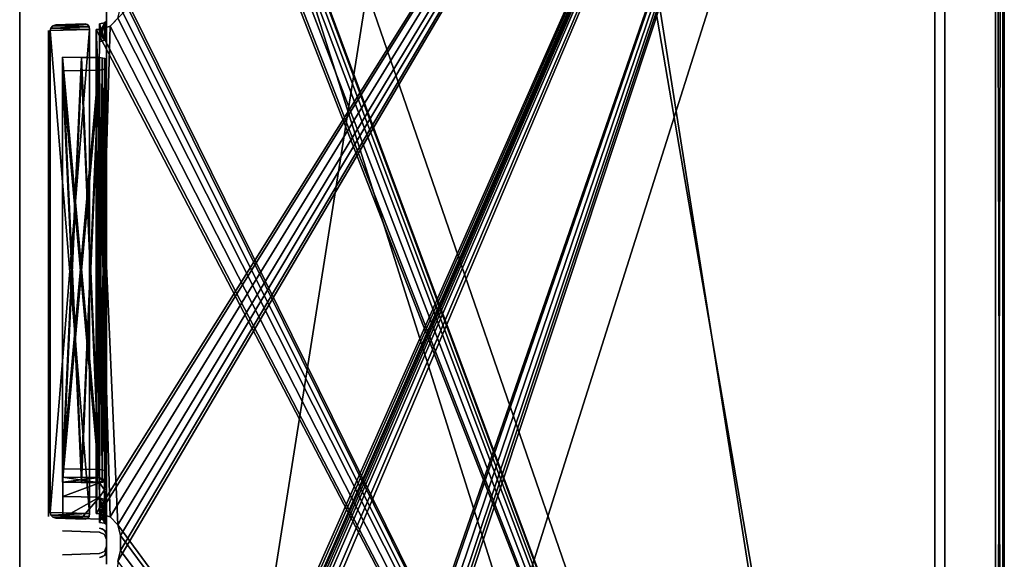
# Model space of a CAD drawing. Header units: millimetres. Extents: x -34 to 34, y -146 to 353.
# Tile 48 of 56: x -34 to 34, y 250 to 288. Entities that reach past the tile are written whole.
import ezdxf

# ---------------------------------------------------------------- set-up
doc = ezdxf.new("R2010")
doc.units = ezdxf.units.MM
doc.header["$LTSCALE"] = 101.851852
for name, color, linetype in [('104', 7, 'CONTINUOUS'), ('105', 7, 'CONTINUOUS'), ('108', 7, 'CONTINUOUS'), ('120', 7, 'CONTINUOUS'), ('123', 7, 'CONTINUOUS'), ('128', 7, 'CONTINUOUS'), ('133', 7, 'CONTINUOUS'), ('134', 7, 'CONTINUOUS'), ('146', 7, 'CONTINUOUS'), ('152', 7, 'CONTINUOUS'), ('161', 7, 'CONTINUOUS'), ('179', 7, 'CONTINUOUS'), ('191', 7, 'CONTINUOUS'), ('195', 7, 'CONTINUOUS'), ('214', 7, 'CONTINUOUS'), ('216', 7, 'CONTINUOUS'), ('229', 7, 'CONTINUOUS'), ('233', 7, 'CONTINUOUS'), ('234', 7, 'CONTINUOUS'), ('236', 7, 'CONTINUOUS'), ('237', 7, 'CONTINUOUS'), ('246', 7, 'CONTINUOUS'), ('249', 7, 'CONTINUOUS'), ('253', 7, 'CONTINUOUS'), ('255', 7, 'CONTINUOUS'), ('269', 7, 'CONTINUOUS'), ('276', 7, 'CONTINUOUS'), ('284', 7, 'CONTINUOUS'), ('294', 7, 'CONTINUOUS'), ('300', 7, 'CONTINUOUS'), ('327', 7, 'CONTINUOUS'), ('328', 7, 'CONTINUOUS'), ('336', 7, 'CONTINUOUS'), ('337', 7, 'CONTINUOUS'), ('356', 7, 'CONTINUOUS'), ('361', 7, 'CONTINUOUS'), ('419', 7, 'CONTINUOUS'), ('420', 7, 'CONTINUOUS'), ('421', 7, 'CONTINUOUS'), ('422', 7, 'CONTINUOUS'), ('423', 7, 'CONTINUOUS')]:
    doc.layers.add(name, color=color, linetype=linetype)

msp = doc.modelspace()

# ---------------------------------------------------------------- linework, layer by layer
at = {"layer": '104', "linetype": 'Continuous'}
for points in [[(-34, 353, 34), (-34, 138, -34), (-34, 138, 34), (-34, 353, 34)], [(-34, 353), (-34, 138, -34), (-34, 353, 34), (-34, 353)], [(-34, 353, -34), (-34, 138, -34), (-34, 353), (-34, 353, -34)]]:
    msp.add_3dface(points, dxfattribs=at)
at = {"layer": '105', "linetype": 'Continuous'}
for points in [[(-29.738, 284.146, 1.095), (-28.483, 255.715, 14.411), (-31.035, 284.122, 1.056), (-29.738, 284.146, 1.095)], [(-31.035, 284.122, 1.056), (-28.483, 255.715, 14.411), (-29.742, 255.702, 14.369), (-31.035, 284.122, 1.056)], [(-31.035, 255.688, 14.325), (-31.035, 284.122, 1.056), (-29.742, 255.702, 14.369), (-31.035, 255.688, 14.325)], [(-28.483, 284.17, 1.132), (-28.483, 255.715, 14.411), (-29.738, 284.146, 1.095), (-28.483, 284.17, 1.132)]]:
    msp.add_3dface(points, dxfattribs=at)
at = {"layer": '108', "linetype": 'Continuous'}
for points in [[(-28.295, 285.011, -2.936), (-28.483, 256.575, -16.254), (-28.483, 285.03, -2.975), (-28.295, 285.011, -2.936)], [(-28.142, 256.511, -16.117), (-28.483, 256.575, -16.254), (-28.295, 285.011, -2.936), (-28.142, 256.511, -16.117)], [(-28.139, 284.965, -2.836), (-28.142, 256.511, -16.117), (-28.295, 285.011, -2.936), (-28.139, 284.965, -2.836)], [(-28.037, 256.443, -15.972), (-28.142, 256.511, -16.117), (-28.139, 284.965, -2.836), (-28.037, 256.443, -15.972)], [(-28, 284.818, -2.522), (-28.037, 256.443, -15.972), (-28.139, 284.965, -2.836), (-28, 284.818, -2.522)], [(-28, 256.363, -15.801), (-28.037, 256.443, -15.972), (-28, 284.818, -2.522), (-28, 256.363, -15.801)]]:
    msp.add_3dface(points, dxfattribs=at)
at = {"layer": '120', "linetype": 'Continuous'}
for points in [[(-32, 283.7, -0.15), (-32, 255.266, 13.419), (-32, 255.266, -13.419), (-32, 283.7, -0.15)], [(-32, 283.697), (-32, 255.266, 13.419), (-32, 283.7, -0.15), (-32, 283.697)], [(-32, 283.7, 0.15), (-32, 255.266, 13.419), (-32, 283.697), (-32, 283.7, 0.15)], [(-32, 255.266, -13.419), (-32, 254.354, 12.737), (-32, 254.354, -12.737), (-32, 255.266, -13.419)], [(-32, 255.266, 13.419), (-32, 254.354, 12.737), (-32, 255.266, -13.419), (-32, 255.266, 13.419)], [(-32, 254.354, 12.737), (-32, 253.324, 12.256), (-32, 254.354, -12.737), (-32, 254.354, 12.737)], [(-32, 253.324, 12.256), (-32, 253.324, -12.256), (-32, 254.354, -12.737), (-32, 253.324, 12.256)]]:
    msp.add_3dface(points, dxfattribs=at)
at = {"layer": '123', "linetype": 'Continuous'}
for points in [[(-28.295, 252.473, 25.995), (-28.483, 252.517, 22.626), (-28.483, 252.517, 25.976), (-28.295, 252.473, 25.995)], [(-28.142, 252.366, 22.626), (-28.483, 252.517, 22.626), (-28.295, 252.473, 25.995), (-28.142, 252.366, 22.626)], [(-28.139, 252.363, 26.012), (-28.142, 252.366, 22.626), (-28.295, 252.473, 25.995), (-28.139, 252.363, 26.012)], [(-28.037, 252.206, 22.626), (-28.142, 252.366, 22.626), (-28.139, 252.363, 26.012), (-28.037, 252.206, 22.626)], [(-28, 252.017, 26.026), (-28.037, 252.206, 22.626), (-28.139, 252.363, 26.012), (-28, 252.017, 26.026)], [(-28, 252.017, 22.626), (-28.037, 252.206, 22.626), (-28, 252.017, 26.026), (-28, 252.017, 22.626)]]:
    msp.add_3dface(points, dxfattribs=at)
at = {"layer": '128', "linetype": 'Continuous'}
for points in [[(-31.035, 285.058, 3.06), (-31.035, 256.624, 16.329), (-29.738, 285.043, 3.017), (-31.035, 285.058, 3.06)], [(-31.035, 256.624, 16.329), (-28.483, 285.03, 2.975), (-29.738, 285.043, 3.017), (-31.035, 256.624, 16.329)], [(-29.742, 256.599, 16.291), (-28.483, 285.03, 2.975), (-31.035, 256.624, 16.329), (-29.742, 256.599, 16.291)], [(-28.483, 256.575, 16.254), (-28.483, 285.03, 2.975), (-29.742, 256.599, 16.291), (-28.483, 256.575, 16.254)]]:
    msp.add_3dface(points, dxfattribs=at)
at = {"layer": '133', "linetype": 'Continuous'}
for points in [[(-28, 288.231, 4.024), (-28, 287.558, 3.471), (-28, 288.231, -4.024), (-28, 288.231, 4.024)], [(-28, 288.231, -4.024), (-28, 287.558, 3.471), (-28, 287.558, -3.471), (-28, 288.231, -4.024)], [(-28, 287.558, 3.471), (-28, 286.981, 3.17), (-28, 287.558, -3.471), (-28, 287.558, 3.471)], [(-28, 287.558, -3.471), (-28, 286.981, 3.17), (-28, 286.981, -3.17), (-28, 287.558, -3.471)], [(-28, 286.981, -3.17), (-28, 286.464, 2.774), (-28, 286.464, -2.774), (-28, 286.981, -3.17)], [(-28, 286.981, 3.17), (-28, 286.464, 2.774), (-28, 286.981, -3.17), (-28, 286.981, 3.17)], [(-28, 286.464, 2.774), (-28, 285.679, 2.399), (-28, 286.464, -2.774), (-28, 286.464, 2.774)], [(-28, 286.464, -2.774), (-28, 285.679, 2.399), (-28, 285.68, -2.399), (-28, 286.464, -2.774)], [(-28, 285.679, 2.399), (-28, 285.245, 0.161), (-28, 285.68, -2.399), (-28, 285.679, 2.399)], [(-28, 285.245, 0.161), (-28, 285.245, -0.161), (-28, 285.68, -2.399), (-28, 285.245, 0.161)], [(-28, 285.245, -0.161), (-28, 285.029, -1.004), (-28, 285.68, -2.399), (-28, 285.245, -0.161)], [(-28, 285.029, -1.004), (-28, 284.818, -2.522), (-28, 285.68, -2.399), (-28, 285.029, -1.004)], [(-28, 284.818, 2.522), (-28, 285.245, 0.161), (-28, 285.679, 2.399), (-28, 284.818, 2.522)], [(-28, 285.029, 1.004), (-28, 285.245, 0.161), (-28, 284.818, 2.522), (-28, 285.029, 1.004)], [(-28, 285.241, 0), (-28, 285.245, -0.161), (-28, 285.245, 0.161), (-28, 285.241, 0)], [(-28, 284.381, 1.585), (-28, 285.029, 1.004), (-28, 284.818, 2.522), (-28, 284.381, 1.585)], [(-28, 284.381, -1.585), (-28, 284.818, -2.522), (-28, 285.029, -1.004), (-28, 284.381, -1.585)], [(-28, 256.363, 15.801), (-28, 284.381, 1.585), (-28, 284.818, 2.522), (-28, 256.363, 15.801)], [(-28, 256.363, -15.801), (-28, 284.818, -2.522), (-28, 284.381, -1.585), (-28, 256.363, -15.801)], [(-28, 255.926, 14.864), (-28, 284.381, 1.585), (-28, 256.363, 15.801), (-28, 255.926, 14.864)], [(-28, 255.926, -14.864), (-28, 256.363, -15.801), (-28, 284.381, -1.585), (-28, 255.926, -14.864)], [(-28, 255.709, 16.394), (-28, 255.926, 14.864), (-28, 256.363, 15.801), (-28, 255.709, 16.394)], [(-28, 256.363, -15.801), (-28, 255.926, -14.864), (-28, 255.886, -16.154), (-28, 256.363, -15.801)], [(-28, 255.926, -14.864), (-28, 255.051, -14.985), (-28, 255.886, -16.154), (-28, 255.926, -14.864)], [(-28, 255.501, 17.253), (-28, 255.926, 14.864), (-28, 255.709, 16.394), (-28, 255.501, 17.253)], [(-28, 255.349, 15.003), (-28, 255.926, 14.864), (-28, 255.501, 17.253), (-28, 255.349, 15.003)], [(-28, 255.886, -16.154), (-28, 255.051, -14.985), (-28, 255.582, -16.664), (-28, 255.886, -16.154)], [(-28, 255.582, -16.664), (-28, 255.051, -14.985), (-28, 255.501, -17.253), (-28, 255.582, -16.664)], [(-28, 255.255, 18.903), (-28, 255.349, 15.003), (-28, 255.501, 17.253), (-28, 255.255, 18.903)], [(-28, 255.501, -17.253), (-28, 255.051, -14.985), (-28, 255.255, -18.903), (-28, 255.501, -17.253)], [(-28, 254.763, 14.908), (-28, 255.349, 15.003), (-28, 255.255, 18.903), (-28, 254.763, 14.908)], [(-28, 254.359, 20.31), (-28, 254.763, 14.908), (-28, 255.255, 18.903), (-28, 254.359, 20.31)], [(-28, 255.255, -18.903), (-28, 255.051, -14.985), (-28, 254.359, -20.31), (-28, 255.255, -18.903)], [(-28, 255.051, -14.985), (-28, 254.259, -14.592), (-28, 254.359, -20.31), (-28, 255.051, -14.985)], [(-28, 254.259, 14.592), (-28, 254.763, 14.908), (-28, 254.359, 20.31), (-28, 254.259, 14.592)], [(-28, 252.968, 21.23), (-28, 254.259, 14.592), (-28, 254.359, 20.31), (-28, 252.968, 21.23)], [(-28, 254.359, -20.31), (-28, 253.561, -14.062), (-28, 252.968, -21.23), (-28, 254.359, -20.31)], [(-28, 254.259, -14.592), (-28, 253.561, -14.062), (-28, 254.359, -20.31), (-28, 254.259, -14.592)], [(-28, 253.561, 14.062), (-28, 254.259, 14.592), (-28, 252.968, 21.23), (-28, 253.561, 14.062)], [(-28, 252.763, 13.695), (-28, 253.561, 14.062), (-28, 252.968, 21.23), (-28, 252.763, 13.695)], [(-28, 253.561, -14.062), (-28, 252.763, -13.695), (-28, 252.968, -21.23), (-28, 253.561, -14.062)], [(-28, 252.469, 21.553), (-28, 252.763, 13.695), (-28, 252.968, 21.23), (-28, 252.469, 21.553)], [(-28, 252.968, -21.23), (-28, 252.763, -13.695), (-28, 252.277, -21.781), (-28, 252.968, -21.23)], [(-28, 252.227, 13.382), (-28, 252.763, 13.695), (-28, 252.469, 21.553), (-28, 252.227, 13.382)], [(-28, 252.763, -13.695), (-28, 252.227, -13.382), (-28, 252.277, -21.781), (-28, 252.763, -13.695)], [(-28, 252.135, 22.044), (-28, 252.227, 13.382), (-28, 252.469, 21.553), (-28, 252.135, 22.044)], [(-28, 252.277, -21.781), (-28, 252.227, -13.382), (-28, 252.017, -22.626), (-28, 252.277, -21.781)], [(-28, 252.227, -13.382), (-28, 251.864, -12.879), (-28, 252.017, -22.626), (-28, 252.227, -13.382)], [(-28, 252.227, 13.382), (-28, 252.017, 22.626), (-28, 251.864, 12.879), (-28, 252.227, 13.382)], [(-28, 252.017, 22.626), (-28, 252.227, 13.382), (-28, 252.135, 22.044), (-28, 252.017, 22.626)], [(-28, 252.017, -22.626), (-28, 251.864, -12.879), (-28, 252.017, -26.026), (-28, 252.017, -22.626)], [(-28, 250.983, -26.026), (-28, 252.017, -26.026), (-28, 250.983, -22.626), (-28, 250.983, -26.026)], [(-28, 251.864, 12.879), (-28, 252.017, 22.626), (-28, 250.983, 26.026), (-28, 251.864, 12.879)], [(-28, 252.017, 22.626), (-28, 252.017, 26.026), (-28, 250.983, 26.026), (-28, 252.017, 22.626)], [(-28, 251.864, -12.879), (-28, 251.735, -12.272), (-28, 252.017, -26.026), (-28, 251.864, -12.879)], [(-28, 251.735, -12.272), (-28, 251.265, -12.272), (-28, 252.017, -26.026), (-28, 251.735, -12.272)], [(-28, 252.017, -26.026), (-28, 251.136, -12.879), (-28, 250.983, -22.626), (-28, 252.017, -26.026)], [(-28, 251.265, -12.272), (-28, 251.136, -12.879), (-28, 252.017, -26.026), (-28, 251.265, -12.272)], [(-28, 251.735, 12.272), (-28, 251.864, 12.879), (-28, 250.983, 26.026), (-28, 251.735, 12.272)], [(-28, 251.265, 12.272), (-28, 251.265, -12.272), (-28, 251.735, -12.272), (-28, 251.265, 12.272)], [(-28, 251.265, 12.272), (-28, 251.735, -12.272), (-28, 251.735, 12.272), (-28, 251.265, 12.272)], [(-28, 251.265, 12.272), (-28, 251.735, 12.272), (-28, 250.983, 26.026), (-28, 251.265, 12.272)], [(-28, 251.136, 12.879), (-28, 251.265, 12.272), (-28, 250.983, 26.026), (-28, 251.136, 12.879)], [(-28, 251.136, -12.879), (-28, 250.773, -13.382), (-28, 250.983, -22.626), (-28, 251.136, -12.879)], [(-28, 250.773, 13.382), (-28, 251.136, 12.879), (-28, 250.983, 22.626), (-28, 250.773, 13.382)], [(-28, 250.983, 22.626), (-28, 251.136, 12.879), (-28, 250.983, 26.026), (-28, 250.983, 22.626)], [(-28, 250.723, 21.781), (-28, 250.773, 13.382), (-28, 250.983, 22.626), (-28, 250.723, 21.781)], [(-28, 250.983, -22.626), (-28, 250.773, -13.382), (-28, 250.865, -22.044), (-28, 250.983, -22.626)], [(-28, 250.865, -22.044), (-28, 250.773, -13.382), (-28, 250.531, -21.553), (-28, 250.865, -22.044)], [(-28, 250.773, -13.382), (-28, 250.237, -13.695), (-28, 250.531, -21.553), (-28, 250.773, -13.382)], [(-28, 250.237, 13.695), (-28, 250.773, 13.382), (-28, 250.723, 21.781), (-28, 250.237, 13.695)], [(-28, 250.032, 21.23), (-28, 250.237, 13.695), (-28, 250.723, 21.781), (-28, 250.032, 21.23)], [(-28, 250.237, -13.695), (-28, 250.032, -21.23), (-28, 250.531, -21.553), (-28, 250.237, -13.695)]]:
    msp.add_3dface(points, dxfattribs=at)
at = {"layer": '134', "linetype": 'Continuous'}
for points in [[(-28.483, 285.03, 2.975), (-28.295, 256.556, 16.214), (-28.142, 284.966, 2.838), (-28.483, 285.03, 2.975)], [(-28.483, 285.03, 2.975), (-28.483, 256.575, 16.254), (-28.295, 256.556, 16.214), (-28.483, 285.03, 2.975)], [(-28.295, 256.556, 16.214), (-28.139, 256.51, 16.115), (-28.142, 284.966, 2.838), (-28.295, 256.556, 16.214)], [(-28.142, 284.966, 2.838), (-28.139, 256.51, 16.115), (-28.037, 284.898, 2.693), (-28.142, 284.966, 2.838)], [(-28.139, 256.51, 16.115), (-28, 256.363, 15.801), (-28.037, 284.898, 2.693), (-28.139, 256.51, 16.115)], [(-28, 256.363, 15.801), (-28, 284.818, 2.522), (-28.037, 284.898, 2.693), (-28, 256.363, 15.801)]]:
    msp.add_3dface(points, dxfattribs=at)
at = {"layer": '146', "linetype": 'Continuous'}
for points in [[(34, 353, -34), (34, 350.7, -32), (34, 176.5, -32), (34, 353, -34)], [(34, 353, 34), (34, 138, 34), (34, 350.7, 32), (34, 353, 34)], [(34, 138, -34), (34, 353, -34), (34, 176.5, -32), (34, 138, -34)], [(34, 350.7, 32), (34, 138, 34), (34, 176.5, 32), (34, 350.7, 32)]]:
    msp.add_3dface(points, dxfattribs=at)
at = {"layer": '152', "linetype": 'Continuous'}
for points in [[(-28.491, 256.009, 17.5), (-28.491, 256.006, 17.361), (-31.017, 256.053, 17.5), (-28.491, 256.009, 17.5)], [(-31.017, 255.704, 19.248), (-28.491, 256.009, 17.5), (-31.017, 256.053, 17.5), (-31.017, 255.704, 19.248)], [(-31.017, 256.053, 17.5), (-28.491, 256.006, 17.361), (-31.017, 256.051, 17.391), (-31.017, 256.053, 17.5)], [(-31.017, 256.051, 17.391), (-28.491, 256.006, 17.361), (-31.017, 256.047, 17.283), (-31.017, 256.051, 17.391)], [(-31.017, 256.047, 17.283), (-28.491, 256.006, 17.361), (-29.753, 256.024, 17.252), (-31.017, 256.047, 17.283)], [(-28.491, 255.655, 19.25), (-28.491, 256.009, 17.5), (-31.017, 255.704, 19.248), (-28.491, 255.655, 19.25)], [(-31.017, 254.711, 20.727), (-28.491, 255.655, 19.25), (-31.017, 255.704, 19.248), (-31.017, 254.711, 20.727)], [(-28.491, 256.006, 17.361), (-28.491, 256, 17.222), (-29.753, 256.024, 17.252), (-28.491, 256.006, 17.361)], [(-28.491, 254.65, 20.726), (-28.491, 255.655, 19.25), (-31.017, 254.711, 20.727), (-28.491, 254.65, 20.726)], [(-31.017, 253.226, 21.713), (-28.491, 254.65, 20.726), (-31.017, 254.711, 20.727), (-31.017, 253.226, 21.713)], [(-29.753, 253.189, 21.704), (-28.491, 254.65, 20.726), (-31.017, 253.226, 21.713), (-29.753, 253.189, 21.704)], [(-28.491, 253.151, 21.695), (-28.491, 254.65, 20.726), (-29.753, 253.189, 21.704), (-28.491, 253.151, 21.695)]]:
    msp.add_3dface(points, dxfattribs=at)
at = {"layer": '161', "linetype": 'Continuous'}
for points in [[(-31.035, 256.624, -16.329), (-31.035, 285.058, -3.06), (-29.742, 256.599, -16.291), (-31.035, 256.624, -16.329)], [(-31.035, 285.058, -3.06), (-28.483, 256.575, -16.254), (-29.742, 256.599, -16.291), (-31.035, 285.058, -3.06)], [(-29.738, 285.043, -3.017), (-28.483, 256.575, -16.254), (-31.035, 285.058, -3.06), (-29.738, 285.043, -3.017)], [(-28.483, 285.03, -2.975), (-28.483, 256.575, -16.254), (-29.738, 285.043, -3.017), (-28.483, 285.03, -2.975)]]:
    msp.add_3dface(points, dxfattribs=at)
at = {"layer": '179', "linetype": 'Continuous'}
for points in [[(-28.139, 250.637, 22.626), (-28, 250.983, 22.626), (-28.037, 250.795, 26.023), (-28.139, 250.637, 22.626)], [(-28, 250.983, 22.626), (-28, 250.983, 26.026), (-28.037, 250.795, 26.023), (-28, 250.983, 22.626)], [(-28.483, 250.483, 25.976), (-28.295, 250.527, 22.626), (-28.141, 250.635, 26.012), (-28.483, 250.483, 25.976)], [(-28.483, 250.483, 22.626), (-28.295, 250.527, 22.626), (-28.483, 250.483, 25.976), (-28.483, 250.483, 22.626)], [(-28.295, 250.527, 22.626), (-28.139, 250.637, 22.626), (-28.141, 250.635, 26.012), (-28.295, 250.527, 22.626)], [(-28.141, 250.635, 26.012), (-28.139, 250.637, 22.626), (-28.037, 250.795, 26.023), (-28.141, 250.635, 26.012)]]:
    msp.add_3dface(points, dxfattribs=at)
at = {"layer": '191', "linetype": 'Continuous'}
for points in [[(-32, 286.152, -4.473), (-32, 286.895, -22.657), (-32, 286.895, -4.867), (-32, 286.152, -4.473)], [(-32, 285.48, -3.966), (-32, 286.895, -22.657), (-32, 286.152, -4.473), (-32, 285.48, -3.966)], [(-32, 257.046, -17.235), (-32, 286.895, -22.657), (-32, 285.48, -3.966), (-32, 257.046, -17.235)], [(-32, 256.692, -19.467), (-32, 286.895, -22.657), (-32, 257.046, -17.235), (-32, 256.692, -19.467)], [(-32, 255.478, -21.373), (-32, 286.895, -22.657), (-32, 256.692, -19.467), (-32, 255.478, -21.373)], [(-32, 253.605, -22.638), (-32, 286.895, -22.657), (-32, 255.478, -21.373), (-32, 253.605, -22.638)], [(-32, 253.605, -22.657), (-32, 286.895, -22.657), (-32, 253.605, -22.638), (-32, 253.605, -22.657)]]:
    msp.add_3dface(points, dxfattribs=at)
at = {"layer": '195', "linetype": 'Continuous'}
for points in [[(29.21, 345.991, 28.99), (29.21, 175.9, 28.99), (0.226, 344.979, 27.978), (29.21, 345.991, 28.99)], [(0.226, 344.979, 27.978), (29.21, 175.9, 28.99), (-28.759, 343.967, 26.966), (0.226, 344.979, 27.978)], [(-28.759, 343.967, 26.966), (29.21, 175.9, 28.99), (-27.227, 327.752, 27.019), (-28.759, 343.967, 26.966)], [(-27.227, 327.752, 27.019), (29.21, 175.9, 28.99), (-27.035, 327.017, 27.026), (-27.227, 327.752, 27.019)], [(-27.035, 327.017, 27.026), (29.21, 175.9, 28.99), (-27.035, 325.983, 27.026), (-27.035, 327.017, 27.026)], [(-27.035, 325.983, 27.026), (29.21, 175.9, 28.99), (-27.227, 325.248, 27.019), (-27.035, 325.983, 27.026)], [(-27.227, 325.248, 27.019), (29.21, 175.9, 28.99), (-27.755, 324.701, 27.001), (-27.227, 325.248, 27.019)], [(-28.483, 324.484, 26.975), (29.21, 175.9, 28.99), (-28.71, 324.476, 26.967), (-28.483, 324.484, 26.975)], [(-28.71, 324.476, 26.967), (29.21, 175.9, 28.99), (-27.227, 290.252, 27.019), (-28.71, 324.476, 26.967)], [(-27.755, 324.701, 27.001), (29.21, 175.9, 28.99), (-28.483, 324.484, 26.975), (-27.755, 324.701, 27.001)], [(-27.227, 290.252, 27.019), (29.21, 175.9, 28.99), (-27.035, 289.517, 27.026), (-27.227, 290.252, 27.019)], [(-27.035, 289.517, 27.026), (29.21, 175.9, 28.99), (-27.035, 288.483, 27.026), (-27.035, 289.517, 27.026)], [(-27.035, 288.483, 27.026), (29.21, 175.9, 28.99), (-27.227, 287.748, 27.019), (-27.035, 288.483, 27.026)], [(-27.227, 287.748, 27.019), (29.21, 175.9, 28.99), (-27.755, 287.202, 27.001), (-27.227, 287.748, 27.019)], [(-28.483, 286.984, 26.975), (29.21, 175.9, 28.99), (-28.71, 286.976, 26.967), (-28.483, 286.984, 26.975)], [(-27.755, 253.299, 27.001), (-28.71, 286.976, 26.967), (-27.227, 252.752, 27.019), (-27.755, 253.299, 27.001)], [(-28.483, 253.516, 26.975), (-28.71, 286.976, 26.967), (-27.755, 253.299, 27.001), (-28.483, 253.516, 26.975)], [(-28.71, 253.524, 26.967), (-28.71, 286.976, 26.967), (-28.483, 253.516, 26.975), (-28.71, 253.524, 26.967)], [(-28.71, 286.976, 26.967), (29.21, 175.9, 28.99), (-27.227, 252.752, 27.019), (-28.71, 286.976, 26.967)], [(-27.755, 287.202, 27.001), (29.21, 175.9, 28.99), (-28.483, 286.984, 26.975), (-27.755, 287.202, 27.001)], [(-27.227, 252.752, 27.019), (29.21, 175.9, 28.99), (-27.035, 252.017, 27.026), (-27.227, 252.752, 27.019)], [(-27.035, 252.017, 27.026), (29.21, 175.9, 28.99), (-27.035, 250.983, 27.026), (-27.035, 252.017, 27.026)], [(-27.035, 250.983, 27.026), (29.21, 175.9, 28.99), (-27.227, 250.248, 27.019), (-27.035, 250.983, 27.026)]]:
    msp.add_3dface(points, dxfattribs=at)
at = {"layer": '214', "linetype": 'Continuous'}
for points in [[(-28.143, 287.424, -3.795), (-28.143, 286.228, -3.033), (-28.491, 287.366, -3.933), (-28.143, 287.424, -3.795)], [(-28.491, 287.366, -3.933), (-28.143, 286.228, -3.033), (-28.491, 286.712, -3.592), (-28.491, 287.366, -3.933)], [(-28, 287.558, -3.471), (-28, 286.981, -3.17), (-28.143, 287.424, -3.795), (-28, 287.558, -3.471)], [(-28.143, 287.424, -3.795), (-28, 286.464, -2.774), (-28.143, 286.228, -3.033), (-28.143, 287.424, -3.795)], [(-28, 286.981, -3.17), (-28, 286.464, -2.774), (-28.143, 287.424, -3.795), (-28, 286.981, -3.17)], [(-28.491, 286.712, -3.592), (-28.143, 286.228, -3.033), (-28.491, 286.127, -3.143), (-28.491, 286.712, -3.592)]]:
    msp.add_3dface(points, dxfattribs=at)
at = {"layer": '216', "linetype": 'Continuous'}
for points in [[(-28.71, 178.524, -26.967), (29.21, 345.991, -28.99), (-27.035, 213.533, -27.026), (-28.71, 178.524, -26.967)], [(-28.483, 178.516, -26.975), (29.21, 345.991, -28.99), (-28.71, 178.524, -26.967), (-28.483, 178.516, -26.975)], [(-28.71, 253.524, -26.967), (29.21, 345.991, -28.99), (-27.755, 287.202, -27.001), (-28.71, 253.524, -26.967)], [(-28.483, 253.516, -26.975), (29.21, 345.991, -28.99), (-28.71, 253.524, -26.967), (-28.483, 253.516, -26.975)], [(-28.71, 215.143, -26.967), (29.21, 345.991, -28.99), (-27.227, 250.248, -27.019), (-28.71, 215.143, -26.967)], [(-28.504, 215.049, -26.974), (29.21, 345.991, -28.99), (-28.71, 215.143, -26.967), (-28.504, 215.049, -26.974)], [(-28.261, 215.009, -26.983), (29.21, 345.991, -28.99), (-28.504, 215.049, -26.974), (-28.261, 215.009, -26.983)], [(-27.755, 178.299, -27.001), (29.21, 345.991, -28.99), (-28.483, 178.516, -26.975), (-27.755, 178.299, -27.001)], [(-27.755, 253.299, -27.001), (29.21, 345.991, -28.99), (-28.483, 253.516, -26.975), (-27.755, 253.299, -27.001)], [(-28.134, 215.005, -26.987), (29.21, 345.991, -28.99), (-28.261, 215.009, -26.983), (-28.134, 215.005, -26.987)], [(-27.957, 214.982, -26.994), (29.21, 345.991, -28.99), (-28.134, 215.005, -26.987), (-27.957, 214.982, -26.994)], [(-27.75, 214.918, -27.001), (29.21, 345.991, -28.99), (-27.957, 214.982, -26.994), (-27.75, 214.918, -27.001)], [(-27.755, 287.202, -27.001), (29.21, 345.991, -28.99), (-27.227, 287.748, -27.019), (-27.755, 287.202, -27.001)], [(-27.227, 177.752, -27.019), (29.21, 345.991, -28.99), (-27.755, 178.299, -27.001), (-27.227, 177.752, -27.019)], [(-27.227, 252.752, -27.019), (29.21, 345.991, -28.99), (-27.755, 253.299, -27.001), (-27.227, 252.752, -27.019)], [(-27.496, 214.79, -27.01), (29.21, 345.991, -28.99), (-27.75, 214.918, -27.001), (-27.496, 214.79, -27.01)], [(-27.035, 214.467, -27.026), (29.21, 345.991, -28.99), (-27.496, 214.79, -27.01), (-27.035, 214.467, -27.026)], [(-27.035, 177.017, -27.026), (29.21, 345.991, -28.99), (-27.227, 177.752, -27.019), (-27.035, 177.017, -27.026)], [(-27.035, 252.017, -27.026), (29.21, 345.991, -28.99), (-27.227, 252.752, -27.019), (-27.035, 252.017, -27.026)], [(-27.227, 250.248, -27.019), (29.21, 345.991, -28.99), (-27.035, 250.983, -27.026), (-27.227, 250.248, -27.019)], [(-27.035, 213.533, -27.026), (29.21, 345.991, -28.99), (-27.035, 214.467, -27.026), (-27.035, 213.533, -27.026)], [(29.21, 345.991, -28.99), (-27.035, 175.983, -27.026), (29.21, 175.9, -28.99), (29.21, 345.991, -28.99)], [(-27.035, 175.983, -27.026), (29.21, 345.991, -28.99), (-27.035, 177.017, -27.026), (-27.035, 175.983, -27.026)], [(-27.035, 250.983, -27.026), (29.21, 345.991, -28.99), (-27.035, 252.017, -27.026), (-27.035, 250.983, -27.026)], [(-28.483, 286.984, -26.975), (-28.71, 253.524, -26.967), (-27.755, 287.202, -27.001), (-28.483, 286.984, -26.975)], [(-28.71, 286.976, -26.967), (-28.71, 253.524, -26.967), (-28.483, 286.984, -26.975), (-28.71, 286.976, -26.967)]]:
    msp.add_3dface(points, dxfattribs=at)
at = {"layer": '229', "linetype": 'Continuous'}
for points in [[(-34, 138, 34), (34, 353, 34), (0, 353, 34), (-34, 138, 34)], [(-34, 138, 34), (34, 138, 34), (34, 353, 34), (-34, 138, 34)], [(-34, 353, 34), (-34, 138, 34), (0, 353, 34), (-34, 353, 34)]]:
    msp.add_3dface(points, dxfattribs=at)
at = {"layer": '233', "linetype": 'Continuous'}
for points in [[(-31.017, 256.051, -17.391), (-28.491, 256.009, -17.5), (-31.017, 256.053, -17.5), (-31.017, 256.051, -17.391)], [(-28.491, 256.009, -17.5), (-28.491, 255.655, -19.25), (-31.017, 256.053, -17.5), (-28.491, 256.009, -17.5)], [(-31.017, 256.053, -17.5), (-28.491, 255.655, -19.25), (-31.017, 255.704, -19.248), (-31.017, 256.053, -17.5)], [(-28.491, 256.006, -17.361), (-28.491, 256.009, -17.5), (-31.017, 256.051, -17.391), (-28.491, 256.006, -17.361)], [(-31.017, 256.047, -17.283), (-28.491, 256.006, -17.361), (-31.017, 256.051, -17.391), (-31.017, 256.047, -17.283)], [(-29.753, 256.024, -17.252), (-28.491, 256.006, -17.361), (-31.017, 256.047, -17.283), (-29.753, 256.024, -17.252)], [(-31.017, 255.704, -19.248), (-28.491, 255.655, -19.25), (-31.017, 254.711, -20.727), (-31.017, 255.704, -19.248)], [(-28.491, 256, -17.222), (-28.491, 256.006, -17.361), (-29.753, 256.024, -17.252), (-28.491, 256, -17.222)], [(-28.491, 255.655, -19.25), (-28.491, 254.65, -20.726), (-31.017, 254.711, -20.727), (-28.491, 255.655, -19.25)], [(-31.017, 254.711, -20.727), (-28.491, 254.65, -20.726), (-31.017, 253.226, -21.713), (-31.017, 254.711, -20.727)], [(-31.017, 253.226, -21.713), (-28.491, 254.65, -20.726), (-29.753, 253.189, -21.704), (-31.017, 253.226, -21.713)], [(-28.491, 254.65, -20.726), (-28.491, 253.151, -21.695), (-29.753, 253.189, -21.704), (-28.491, 254.65, -20.726)]]:
    msp.add_3dface(points, dxfattribs=at)
at = {"layer": '234', "linetype": 'Continuous'}
for points in [[(34, 138, -34), (-34, 353, -34), (0, 353, -34), (34, 138, -34)], [(-34, 138, -34), (-34, 353, -34), (34, 138, -34), (-34, 138, -34)], [(34, 353, -34), (34, 138, -34), (0, 353, -34), (34, 353, -34)]]:
    msp.add_3dface(points, dxfattribs=at)
at = {"layer": '236', "linetype": 'Continuous'}
for points in [[(-28, 250.983, -26.026), (-28.037, 250.794, -22.626), (-28.139, 250.637, -26.012), (-28, 250.983, -26.026)], [(-28, 250.983, -26.026), (-28, 250.983, -22.626), (-28.037, 250.794, -22.626), (-28, 250.983, -26.026)], [(-28.142, 250.634, -22.626), (-28.483, 250.483, -22.626), (-28.295, 250.527, -25.995), (-28.142, 250.634, -22.626)], [(-28.295, 250.527, -25.995), (-28.483, 250.483, -22.626), (-28.483, 250.483, -25.976), (-28.295, 250.527, -25.995)], [(-28.139, 250.637, -26.012), (-28.142, 250.634, -22.626), (-28.295, 250.527, -25.995), (-28.139, 250.637, -26.012)], [(-28.037, 250.794, -22.626), (-28.142, 250.634, -22.626), (-28.139, 250.637, -26.012), (-28.037, 250.794, -22.626)]]:
    msp.add_3dface(points, dxfattribs=at)
at = {"layer": '237', "linetype": 'Continuous'}
for points in [[(-28.491, 253.818, -13.633), (-28.143, 254.501, -14.338), (-28.491, 254.604, -14.23), (-28.491, 253.818, -13.633)], [(-28.143, 253.741, -13.761), (-28.143, 254.501, -14.338), (-28.491, 253.818, -13.633), (-28.143, 253.741, -13.761)], [(-28.143, 253.741, -13.761), (-28, 254.259, -14.592), (-28.143, 254.501, -14.338), (-28.143, 253.741, -13.761)], [(-28.491, 252.92, -13.221), (-28.143, 253.741, -13.761), (-28.491, 253.818, -13.633), (-28.491, 252.92, -13.221)], [(-28.143, 252.873, -13.363), (-28.143, 253.741, -13.761), (-28.491, 252.92, -13.221), (-28.143, 252.873, -13.363)], [(-28, 253.561, -14.062), (-28, 254.259, -14.592), (-28.143, 253.741, -13.761), (-28, 253.561, -14.062)], [(-28.143, 252.873, -13.363), (-28, 253.561, -14.062), (-28.143, 253.741, -13.761), (-28.143, 252.873, -13.363)], [(-28, 252.763, -13.695), (-28, 253.561, -14.062), (-28.143, 252.873, -13.363), (-28, 252.763, -13.695)]]:
    msp.add_3dface(points, dxfattribs=at)
at = {"layer": '246', "linetype": 'Continuous'}
for points in [[(-28.491, 255.655, -19.25), (-28.491, 256.009, -17.5), (-28.143, 255.721, -18.59), (-28.491, 255.655, -19.25)], [(-28.491, 256.009, -17.5), (-28.491, 256.006, -17.361), (-28.143, 255.721, -18.59), (-28.491, 256.009, -17.5)], [(-28.491, 256.006, -17.361), (-28.491, 256, -17.222), (-28.143, 255.721, -18.59), (-28.491, 256.006, -17.361)], [(-28.143, 255.721, -18.59), (-28.491, 256, -17.222), (-28.143, 255.851, -17.231), (-28.143, 255.721, -18.59)], [(-28.143, 255.177, -19.842), (-28.491, 255.655, -19.25), (-28.143, 255.721, -18.59), (-28.143, 255.177, -19.842)], [(-28, 255.255, -18.903), (-28.143, 255.721, -18.59), (-28.143, 255.851, -17.231), (-28, 255.255, -18.903)], [(-28, 255.501, -17.253), (-28, 255.255, -18.903), (-28.143, 255.851, -17.231), (-28, 255.501, -17.253)], [(-28, 255.255, -18.903), (-28.143, 255.177, -19.842), (-28.143, 255.721, -18.59), (-28, 255.255, -18.903)], [(-28.491, 254.65, -20.726), (-28.491, 255.655, -19.25), (-28.143, 255.177, -19.842), (-28.491, 254.65, -20.726)], [(-28.143, 254.272, -20.864), (-28.491, 254.65, -20.726), (-28.143, 255.177, -19.842), (-28.143, 254.272, -20.864)], [(-28, 255.255, -18.903), (-28, 254.359, -20.31), (-28.143, 255.177, -19.842), (-28, 255.255, -18.903)], [(-28, 254.359, -20.31), (-28.143, 254.272, -20.864), (-28.143, 255.177, -19.842), (-28, 254.359, -20.31)], [(-28.143, 253.096, -21.556), (-28.491, 254.65, -20.726), (-28.143, 254.272, -20.864), (-28.143, 253.096, -21.556)], [(-28.491, 253.151, -21.695), (-28.491, 254.65, -20.726), (-28.143, 253.096, -21.556), (-28.491, 253.151, -21.695)], [(-28, 254.359, -20.31), (-28, 252.968, -21.23), (-28.143, 254.272, -20.864), (-28, 254.359, -20.31)], [(-28, 252.968, -21.23), (-28.143, 253.096, -21.556), (-28.143, 254.272, -20.864), (-28, 252.968, -21.23)]]:
    msp.add_3dface(points, dxfattribs=at)
at = {"layer": '249', "linetype": 'Continuous'}
for points in [[(-28.483, 252.517, -25.976), (-28.295, 252.473, -22.626), (-28.141, 252.365, -26.012), (-28.483, 252.517, -25.976)], [(-28.483, 252.517, -22.626), (-28.295, 252.473, -22.626), (-28.483, 252.517, -25.976), (-28.483, 252.517, -22.626)], [(-28.295, 252.473, -22.626), (-28.139, 252.363, -22.626), (-28.141, 252.365, -26.012), (-28.295, 252.473, -22.626)], [(-28.141, 252.365, -26.012), (-28.139, 252.363, -22.626), (-28.037, 252.205, -26.023), (-28.141, 252.365, -26.012)], [(-28.139, 252.363, -22.626), (-28, 252.017, -22.626), (-28.037, 252.205, -26.023), (-28.139, 252.363, -22.626)], [(-28, 252.017, -22.626), (-28, 252.017, -26.026), (-28.037, 252.205, -26.023), (-28, 252.017, -22.626)]]:
    msp.add_3dface(points, dxfattribs=at)
at = {"layer": '253', "linetype": 'Continuous'}
for points in [[(-29.742, 255.702, -14.369), (-28.483, 284.17, -1.132), (-31.035, 255.688, -14.325), (-29.742, 255.702, -14.369)], [(-31.035, 255.688, -14.325), (-28.483, 284.17, -1.132), (-29.738, 284.146, -1.095), (-31.035, 255.688, -14.325)], [(-31.035, 284.122, -1.056), (-31.035, 255.688, -14.325), (-29.738, 284.146, -1.095), (-31.035, 284.122, -1.056)], [(-28.483, 255.715, -14.411), (-28.483, 284.17, -1.132), (-29.742, 255.702, -14.369), (-28.483, 255.715, -14.411)]]:
    msp.add_3dface(points, dxfattribs=at)
at = {"layer": '255', "linetype": 'Continuous'}
for points in [[(-28.491, 256.006, 17.361), (-28.491, 256.009, 17.5), (-28.143, 255.851, 17.231), (-28.491, 256.006, 17.361)], [(-28.491, 256.009, 17.5), (-28.143, 255.721, 18.59), (-28.143, 255.851, 17.231), (-28.491, 256.009, 17.5)], [(-28.491, 256.009, 17.5), (-28.491, 255.655, 19.25), (-28.143, 255.721, 18.59), (-28.491, 256.009, 17.5)], [(-28.491, 256, 17.222), (-28.491, 256.006, 17.361), (-28.143, 255.851, 17.231), (-28.491, 256, 17.222)], [(-28.491, 255.655, 19.25), (-28.143, 255.177, 19.842), (-28.143, 255.721, 18.59), (-28.491, 255.655, 19.25)], [(-28.143, 255.721, 18.59), (-28, 255.501, 17.253), (-28.143, 255.851, 17.231), (-28.143, 255.721, 18.59)], [(-28, 255.255, 18.903), (-28, 255.501, 17.253), (-28.143, 255.721, 18.59), (-28, 255.255, 18.903)], [(-28.143, 255.177, 19.842), (-28, 255.255, 18.903), (-28.143, 255.721, 18.59), (-28.143, 255.177, 19.842)], [(-28.491, 255.655, 19.25), (-28.491, 254.65, 20.726), (-28.143, 255.177, 19.842), (-28.491, 255.655, 19.25)], [(-28.491, 254.65, 20.726), (-28.143, 254.272, 20.864), (-28.143, 255.177, 19.842), (-28.491, 254.65, 20.726)], [(-28, 254.359, 20.31), (-28, 255.255, 18.903), (-28.143, 255.177, 19.842), (-28, 254.359, 20.31)], [(-28.143, 254.272, 20.864), (-28, 254.359, 20.31), (-28.143, 255.177, 19.842), (-28.143, 254.272, 20.864)], [(-28.491, 254.65, 20.726), (-28.491, 253.151, 21.695), (-28.143, 254.272, 20.864), (-28.491, 254.65, 20.726)], [(-28.143, 253.096, 21.556), (-28, 254.359, 20.31), (-28.143, 254.272, 20.864), (-28.143, 253.096, 21.556)], [(-28, 252.968, 21.23), (-28, 254.359, 20.31), (-28.143, 253.096, 21.556), (-28, 252.968, 21.23)], [(-28.491, 253.151, 21.695), (-28.143, 253.096, 21.556), (-28.143, 254.272, 20.864), (-28.491, 253.151, 21.695)]]:
    msp.add_3dface(points, dxfattribs=at)
at = {"layer": '269', "linetype": 'Continuous'}
for points in [[(-28.491, 286.127, 3.143), (-28.143, 287.424, 3.795), (-28.491, 286.712, 3.592), (-28.491, 286.127, 3.143)], [(-28.143, 286.228, 3.033), (-28.143, 287.424, 3.795), (-28.491, 286.127, 3.143), (-28.143, 286.228, 3.033)], [(-28.143, 287.424, 3.795), (-28.491, 287.366, 3.933), (-28.491, 286.712, 3.592), (-28.143, 287.424, 3.795)], [(-28, 286.981, 3.17), (-28, 287.558, 3.471), (-28.143, 286.228, 3.033), (-28, 286.981, 3.17)], [(-28, 287.558, 3.471), (-28.143, 287.424, 3.795), (-28.143, 286.228, 3.033), (-28, 287.558, 3.471)], [(-28, 286.464, 2.774), (-28, 286.981, 3.17), (-28.143, 286.228, 3.033), (-28, 286.464, 2.774)]]:
    msp.add_3dface(points, dxfattribs=at)
at = {"layer": '276', "linetype": 'Continuous'}
for points in [[(-28, 284.381, 1.585), (-28.037, 255.846, 14.693), (-28.139, 284.235, 1.271), (-28, 284.381, 1.585)], [(-28, 284.381, 1.585), (-28, 255.926, 14.864), (-28.037, 255.846, 14.693), (-28, 284.381, 1.585)], [(-28.483, 255.715, 14.411), (-28.483, 284.17, 1.132), (-28.295, 284.188, 1.172), (-28.483, 255.715, 14.411)], [(-28.142, 255.779, 14.548), (-28.483, 255.715, 14.411), (-28.295, 284.188, 1.172), (-28.142, 255.779, 14.548)], [(-28.139, 284.235, 1.271), (-28.142, 255.779, 14.548), (-28.295, 284.188, 1.172), (-28.139, 284.235, 1.271)], [(-28.037, 255.846, 14.693), (-28.142, 255.779, 14.548), (-28.139, 284.235, 1.271), (-28.037, 255.846, 14.693)]]:
    msp.add_3dface(points, dxfattribs=at)
at = {"layer": '284', "linetype": 'Continuous'}
for points in [[(-28.037, 284.301, -1.414), (-28.142, 284.233, -1.269), (-28.139, 255.78, -14.55), (-28.037, 284.301, -1.414)], [(-28, 255.926, -14.864), (-28.037, 284.301, -1.414), (-28.139, 255.78, -14.55), (-28, 255.926, -14.864)], [(-28, 255.926, -14.864), (-28, 284.381, -1.585), (-28.037, 284.301, -1.414), (-28, 255.926, -14.864)], [(-28.142, 284.233, -1.269), (-28.483, 284.17, -1.132), (-28.295, 255.733, -14.45), (-28.142, 284.233, -1.269)], [(-28.483, 284.17, -1.132), (-28.483, 255.715, -14.411), (-28.295, 255.733, -14.45), (-28.483, 284.17, -1.132)], [(-28.139, 255.78, -14.55), (-28.142, 284.233, -1.269), (-28.295, 255.733, -14.45), (-28.139, 255.78, -14.55)]]:
    msp.add_3dface(points, dxfattribs=at)
at = {"layer": '294', "linetype": 'Continuous'}
for points in [[(-28.143, 254.501, 14.338), (-28.143, 253.741, 13.761), (-28.491, 254.604, 14.23), (-28.143, 254.501, 14.338)], [(-28.491, 254.604, 14.23), (-28.143, 253.741, 13.761), (-28.491, 253.818, 13.633), (-28.491, 254.604, 14.23)], [(-28, 254.259, 14.592), (-28, 253.561, 14.062), (-28.143, 254.501, 14.338), (-28, 254.259, 14.592)], [(-28, 253.561, 14.062), (-28.143, 253.741, 13.761), (-28.143, 254.501, 14.338), (-28, 253.561, 14.062)], [(-28.143, 252.873, 13.363), (-28.491, 252.92, 13.221), (-28.491, 253.818, 13.633), (-28.143, 252.873, 13.363)], [(-28.143, 253.741, 13.761), (-28.143, 252.873, 13.363), (-28.491, 253.818, 13.633), (-28.143, 253.741, 13.761)], [(-28, 253.561, 14.062), (-28, 252.763, 13.695), (-28.143, 253.741, 13.761), (-28, 253.561, 14.062)], [(-28, 252.763, 13.695), (-28.143, 252.873, 13.363), (-28.143, 253.741, 13.761), (-28, 252.763, 13.695)]]:
    msp.add_3dface(points, dxfattribs=at)
at = {"layer": '300', "linetype": 'Continuous'}
for points in [[(-32, 286.895, 4.867), (-32, 253.605, 22.657), (-32, 286.152, 4.473), (-32, 286.895, 4.867)], [(-32, 286.895, 22.657), (-32, 253.605, 22.657), (-32, 286.895, 4.867), (-32, 286.895, 22.657)], [(-32, 286.152, 4.473), (-32, 253.605, 22.657), (-32, 285.48, 3.966), (-32, 286.152, 4.473)], [(-32, 257.046, 17.235), (-32, 285.48, 3.966), (-32, 256.692, 19.467), (-32, 257.046, 17.235)], [(-32, 285.48, 3.966), (-32, 253.605, 22.657), (-32, 255.478, 21.373), (-32, 285.48, 3.966)], [(-32, 256.692, 19.467), (-32, 285.48, 3.966), (-32, 255.478, 21.373), (-32, 256.692, 19.467)], [(-32, 255.478, 21.373), (-32, 253.605, 22.657), (-32, 253.605, 22.638), (-32, 255.478, 21.373)]]:
    msp.add_3dface(points, dxfattribs=at)
at = {"layer": '327', "linetype": 'Continuous'}
for points in [[(-28.483, 250.765, 12.272), (-31.035, 250.676, -12.256), (-29.772, 250.72, -12.264), (-28.483, 250.765, 12.272)], [(-28.496, 250.764, 12.272), (-31.035, 250.676, -12.256), (-28.483, 250.765, 12.272), (-28.496, 250.764, 12.272)], [(-28.509, 250.764, 12.272), (-31.035, 250.676, -12.256), (-28.496, 250.764, 12.272), (-28.509, 250.764, 12.272)], [(-29.772, 250.72, 12.264), (-31.035, 250.676, -12.256), (-28.509, 250.764, 12.272), (-29.772, 250.72, 12.264)], [(-31.035, 250.676, 12.256), (-31.035, 250.676, -12.256), (-29.772, 250.72, 12.264), (-31.035, 250.676, 12.256)], [(-28.509, 250.764, -12.272), (-28.483, 250.765, 12.272), (-29.772, 250.72, -12.264), (-28.509, 250.764, -12.272)], [(-28.496, 250.764, -12.272), (-28.483, 250.765, 12.272), (-28.509, 250.764, -12.272), (-28.496, 250.764, -12.272)], [(-28.483, 250.765, -12.272), (-28.483, 250.765, 12.272), (-28.496, 250.764, -12.272), (-28.483, 250.765, -12.272)]]:
    msp.add_3dface(points, dxfattribs=at)
at = {"layer": '328', "linetype": 'Continuous'}
for points in [[(-31.035, 252.324, -12.256), (-31.035, 252.324, 12.256), (-29.772, 252.28, -12.264), (-31.035, 252.324, -12.256)], [(-29.772, 252.28, -12.264), (-31.035, 252.324, 12.256), (-28.509, 252.236, -12.272), (-29.772, 252.28, -12.264)], [(-28.509, 252.236, -12.272), (-31.035, 252.324, 12.256), (-28.496, 252.236, -12.272), (-28.509, 252.236, -12.272)], [(-31.035, 252.324, 12.256), (-28.483, 252.235, -12.272), (-28.496, 252.236, -12.272), (-31.035, 252.324, 12.256)], [(-29.772, 252.28, 12.264), (-28.483, 252.235, -12.272), (-31.035, 252.324, 12.256), (-29.772, 252.28, 12.264)], [(-28.509, 252.236, 12.272), (-28.483, 252.235, -12.272), (-29.772, 252.28, 12.264), (-28.509, 252.236, 12.272)], [(-28.496, 252.236, 12.272), (-28.483, 252.235, -12.272), (-28.509, 252.236, 12.272), (-28.496, 252.236, 12.272)], [(-28.483, 252.235, 12.272), (-28.483, 252.235, -12.272), (-28.496, 252.236, 12.272), (-28.483, 252.235, 12.272)]]:
    msp.add_3dface(points, dxfattribs=at)
at = {"layer": '336', "linetype": 'Continuous'}
for points in [[(-28.14, 252.083, -12.272), (-28.483, 252.235, -12.272), (-28.14, 252.083, 12.272), (-28.14, 252.083, -12.272)], [(-28.483, 252.235, -12.272), (-28.483, 252.235, 12.272), (-28.14, 252.083, 12.272), (-28.483, 252.235, -12.272)], [(-28, 251.735, 12.272), (-28, 251.735, -12.272), (-28.14, 252.083, -12.272), (-28, 251.735, 12.272)], [(-28, 251.735, 12.272), (-28.14, 252.083, -12.272), (-28.14, 252.083, 12.272), (-28, 251.735, 12.272)]]:
    msp.add_3dface(points, dxfattribs=at)
at = {"layer": '337', "linetype": 'Continuous'}
for points in [[(-28, 251.265, -12.272), (-28, 251.265, 12.272), (-28.14, 250.917, 12.272), (-28, 251.265, -12.272)], [(-28, 251.265, -12.272), (-28.14, 250.917, 12.272), (-28.14, 250.917, -12.272), (-28, 251.265, -12.272)], [(-28.483, 250.765, 12.272), (-28.483, 250.765, -12.272), (-28.14, 250.917, -12.272), (-28.483, 250.765, 12.272)], [(-28.14, 250.917, 12.272), (-28.483, 250.765, 12.272), (-28.14, 250.917, -12.272), (-28.14, 250.917, 12.272)]]:
    msp.add_3dface(points, dxfattribs=at)
at = {"layer": '356', "linetype": 'Continuous'}
for points in [[(-31.885, 286.895, -23.01), (-29.174, 286.976, -26.722), (-31.841, 287.076, -23.07), (-31.885, 286.895, -23.01)], [(-29.174, 253.524, -26.722), (-29.174, 286.976, -26.722), (-31.885, 253.605, -23.01), (-29.174, 253.524, -26.722)], [(-31.885, 253.605, -23.01), (-29.174, 286.976, -26.722), (-31.885, 286.895, -23.01), (-31.885, 253.605, -23.01)], [(-31.841, 287.076, -23.07), (-29.212, 287.17, -26.669), (-31.706, 287.228, -23.255), (-31.841, 287.076, -23.07)], [(-29.174, 286.976, -26.722), (-29.212, 287.17, -26.669), (-31.841, 287.076, -23.07), (-29.174, 286.976, -26.722)], [(-31.706, 287.228, -23.255), (-29.32, 287.314, -26.521), (-31.498, 287.294, -23.539), (-31.706, 287.228, -23.255)], [(-29.212, 287.17, -26.669), (-29.32, 287.314, -26.521), (-31.706, 287.228, -23.255), (-29.212, 287.17, -26.669)], [(-29.32, 287.314, -26.521), (-29.474, 287.365, -26.311), (-31.498, 287.294, -23.539), (-29.32, 287.314, -26.521)], [(-31.841, 253.424, -23.07), (-29.174, 253.524, -26.722), (-31.885, 253.605, -23.01), (-31.841, 253.424, -23.07)], [(-29.212, 253.33, -26.669), (-29.174, 253.524, -26.722), (-31.841, 253.424, -23.07), (-29.212, 253.33, -26.669)], [(-31.706, 253.272, -23.255), (-29.212, 253.33, -26.669), (-31.841, 253.424, -23.07), (-31.706, 253.272, -23.255)], [(-31.498, 253.206, -23.539), (-29.212, 253.33, -26.669), (-31.706, 253.272, -23.255), (-31.498, 253.206, -23.539)], [(-29.32, 253.186, -26.521), (-29.212, 253.33, -26.669), (-31.498, 253.206, -23.539), (-29.32, 253.186, -26.521)], [(-29.474, 253.135, -26.311), (-29.32, 253.186, -26.521), (-31.498, 253.206, -23.539), (-29.474, 253.135, -26.311)]]:
    msp.add_3dface(points, dxfattribs=at)
at = {"layer": '361', "linetype": 'Continuous'}
for points in [[(-31.841, 287.076, 23.07), (-29.174, 286.976, 26.722), (-31.885, 286.895, 23.01), (-31.841, 287.076, 23.07)], [(-29.174, 286.976, 26.722), (-29.174, 253.524, 26.722), (-31.885, 286.895, 23.01), (-29.174, 286.976, 26.722)], [(-31.706, 287.228, 23.255), (-29.212, 287.17, 26.669), (-31.841, 287.076, 23.07), (-31.706, 287.228, 23.255)], [(-29.212, 287.17, 26.669), (-29.174, 286.976, 26.722), (-31.841, 287.076, 23.07), (-29.212, 287.17, 26.669)], [(-31.498, 287.294, 23.539), (-29.212, 287.17, 26.669), (-31.706, 287.228, 23.255), (-31.498, 287.294, 23.539)], [(-29.474, 287.365, 26.311), (-29.32, 287.314, 26.521), (-31.498, 287.294, 23.539), (-29.474, 287.365, 26.311)], [(-29.32, 287.314, 26.521), (-29.212, 287.17, 26.669), (-31.498, 287.294, 23.539), (-29.32, 287.314, 26.521)], [(-31.885, 286.895, 23.01), (-29.174, 253.524, 26.722), (-31.885, 253.605, 23.01), (-31.885, 286.895, 23.01)], [(-31.885, 253.605, 23.01), (-29.174, 253.524, 26.722), (-31.841, 253.424, 23.07), (-31.885, 253.605, 23.01)], [(-31.841, 253.424, 23.07), (-29.174, 253.524, 26.722), (-29.212, 253.33, 26.669), (-31.841, 253.424, 23.07)], [(-31.706, 253.272, 23.255), (-31.841, 253.424, 23.07), (-29.212, 253.33, 26.669), (-31.706, 253.272, 23.255)], [(-29.32, 253.186, 26.521), (-31.706, 253.272, 23.255), (-29.212, 253.33, 26.669), (-29.32, 253.186, 26.521)], [(-31.498, 253.206, 23.539), (-31.706, 253.272, 23.255), (-29.32, 253.186, 26.521), (-31.498, 253.206, 23.539)], [(-29.474, 253.135, 26.311), (-31.498, 253.206, 23.539), (-29.32, 253.186, 26.521), (-29.474, 253.135, 26.311)]]:
    msp.add_3dface(points, dxfattribs=at)
at = {"layer": '419', "linetype": 'Continuous'}
for points in [[(29.9, 176.5, 31), (29.9, 350, 31), (29.9, 204.5, 25.5), (29.9, 176.5, 31)], [(29.9, 204.5, 25.5), (29.9, 350, 31), (29.9, 344.5, 25.5), (29.9, 204.5, 25.5)], [(29.9, 350, -31), (29.9, 176.5, -31), (29.9, 344.5, -25.5), (29.9, 350, -31)], [(29.9, 344.5, -25.5), (29.9, 176.5, -31), (29.9, 204.5, -25.5), (29.9, 344.5, -25.5)]]:
    msp.add_3dface(points, dxfattribs=at)
at = {"layer": '420', "linetype": 'Continuous'}
for points in [[(33.9, 350, -31), (33.9, 176.5, 31), (33.9, 176.5, -31), (33.9, 350, -31)], [(33.9, 350, 31), (33.9, 176.5, 31), (33.9, 350), (33.9, 350, 31)], [(33.9, 350), (33.9, 176.5, 31), (33.9, 350, -31), (33.9, 350)]]:
    msp.add_3dface(points, dxfattribs=at)
at = {"layer": '421', "linetype": 'Continuous'}
for points in [[(33.9, 350, -31), (33.9, 176.5, -31), (33.4, 350, -31.5), (33.9, 350, -31)], [(33.4, 350, -31.5), (33.9, 176.5, -31), (33.4, 176.5, -31.5), (33.4, 350, -31.5)]]:
    msp.add_3dface(points, dxfattribs=at)
at = {"layer": '422', "linetype": 'Continuous'}
for points in [[(33.9, 176.5, 31), (33.9, 350, 31), (33.4, 176.5, 31.5), (33.9, 176.5, 31)], [(33.9, 350, 31), (33.4, 350, 31.5), (33.4, 176.5, 31.5), (33.9, 350, 31)]]:
    msp.add_3dface(points, dxfattribs=at)
at = {"layer": '423', "linetype": 'Continuous'}
for points in [[(29.9, 344.5, -25.5), (29.9, 204.5, -25.5), (29.9, 344.5), (29.9, 344.5, -25.5)], [(29.9, 204.5, -25.5), (29.9, 204.5, 25.5), (29.9, 344.5, 25.5), (29.9, 204.5, -25.5)], [(29.9, 204.5, -25.5), (29.9, 344.5, 25.5), (29.9, 344.5), (29.9, 204.5, -25.5)]]:
    msp.add_3dface(points, dxfattribs=at)

doc.saveas('drawing.dxf')
